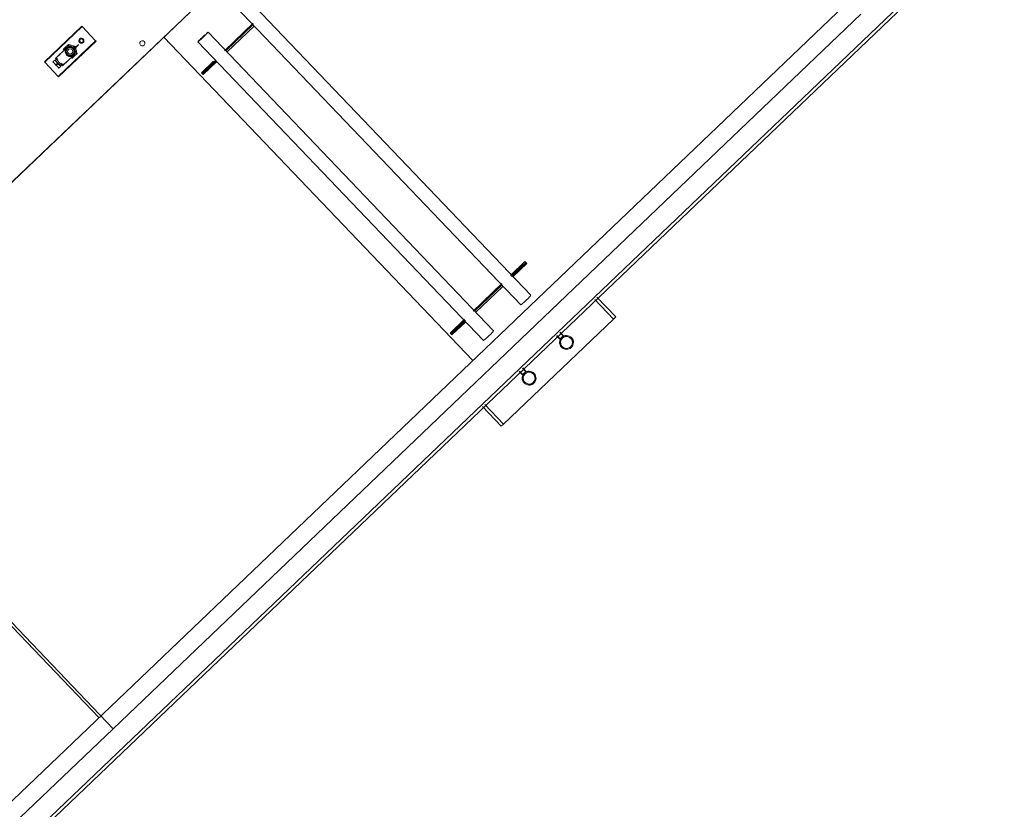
# Model space of a CAD drawing. Header units: metres. Extents: x 135583 to 135939, y 457896 to 458258.
# Tile 250 of 256: x 135774.35 to 135776.25, y 457946.32 to 457947.85. Entities that reach past the tile are written whole.
import ezdxf

# ---------------------------------------------------------------- set-up
doc = ezdxf.new("R2010")
doc.units = ezdxf.units.M
doc.layers.add('NIEUWE INSTALLATIE', color=250, linetype='Continuous', lineweight=0)

msp = doc.modelspace()

# ---------------------------------------------------------------- linework, layer by layer
at = {"layer": 'NIEUWE INSTALLATIE'}
for p, q in [((135774.275, 457947.4762), (135775.0675, 457948.2334)), ((135776.1957, 457948.1151), (135771.8576, 457943.9701)), ((135776.2468, 457948.0616), (135771.9087, 457943.9166)), ((135771.9128, 457943.9122), (135776.2509, 457948.0572)), ((135774.8758, 457948.0503), (135774.3205, 457947.5198)), ((135775.3356, 457947.3121), (135774.7835, 457947.89)), ((135774.764, 457947.8714), (135775.3162, 457947.2935)), ((135775.9735, 457947.8554), (135774.5275, 457946.4737)), ((135774.467, 457947.8326), (135774.3947, 457947.7635)), ((135774.3954, 457947.7628), (135774.4677, 457947.8319)), ((135774.4939, 457947.8044), (135774.4677, 457947.8319)), ((135774.7428, 457947.7849), (135774.7985, 457947.8382)), ((135774.7981, 457947.8349), (135774.7461, 457947.7851)), ((135774.7481, 457947.783), (135774.8002, 457947.8327)), ((135774.7981, 457947.8349), (135774.8002, 457947.8327)), ((135774.4216, 457947.7353), (135774.4939, 457947.8044)), ((135774.4223, 457947.7346), (135774.4946, 457947.8037)), ((135774.6256, 457947.8113), (135775.2232, 457947.1859)), ((135775.2633, 457947.243), (135774.7112, 457947.8209)), ((135774.4377, 457947.7908), (135774.4161, 457947.7701)), ((135774.4377, 457947.7908), (135774.4381, 457947.7905)), ((135774.4381, 457947.7905), (135774.4377, 457947.7908)), ((135774.4609, 457947.7967), (135774.4526, 457947.7888)), ((135774.4606, 457947.7961), (135774.4527, 457947.7885)), ((135774.6917, 457947.8023), (135775.2439, 457947.2244)), ((135774.7461, 457947.7851), (135774.7481, 457947.783)), ((135774.4119, 457947.764), (135774.4149, 457947.7669)), ((135774.4149, 457947.7669), (135774.4208, 457947.7608)), ((135774.4178, 457947.7683), (135774.4156, 457947.7662)), ((135774.4178, 457947.7711), (135774.4175, 457947.7715)), ((135774.4251, 457947.778), (135774.4178, 457947.7711)), ((135774.4299, 457947.7556), (135774.4516, 457947.7764)), ((135774.4382, 457947.7643), (135774.431, 457947.7574)), ((135774.4512, 457947.7767), (135774.4516, 457947.7764)), ((135774.4512, 457947.7767), (135774.4516, 457947.7764)), ((135774.6983, 457947.7425), (135774.7216, 457947.7647)), ((135774.7258, 457947.7658), (135774.6998, 457947.7409)), ((135774.7259, 457947.7647), (135774.7004, 457947.7403)), ((135774.7258, 457947.7658), (135774.7279, 457947.7636)), ((135774.3954, 457947.7628), (135774.4216, 457947.7353)), ((135774.4177, 457947.7579), (135774.4208, 457947.7608)), ((135774.4208, 457947.7608), (135774.4267, 457947.7546)), ((135774.4236, 457947.7517), (135774.4267, 457947.7546)), ((135774.426, 457947.7554), (135774.4281, 457947.7574)), ((135774.431, 457947.7574), (135774.4313, 457947.757)), ((135774.7019, 457947.7388), (135774.7279, 457947.7636)), ((135774.6998, 457947.7409), (135774.6983, 457947.7425)), ((135774.7019, 457947.7388), (135774.6998, 457947.7409)), ((135775.2961, 457947.3505), (135775.324, 457947.3772)), ((135775.3261, 457947.375), (135775.2982, 457947.3484)), ((135775.3255, 457947.3756), (135775.2994, 457947.3507)), ((135775.3015, 457947.3486), (135775.3275, 457947.3734)), ((135775.324, 457947.3772), (135775.3255, 457947.3756)), ((135775.3255, 457947.3756), (135775.3275, 457947.3734)), ((135775.2994, 457947.3507), (135775.3015, 457947.3486)), ((135775.2238, 457947.2814), (135775.2796, 457947.3347)), ((135775.2792, 457947.3314), (135775.2271, 457947.2817)), ((135775.2292, 457947.2795), (135775.2813, 457947.3292)), ((135775.2792, 457947.3314), (135775.2813, 457947.3292)), ((135775.4633, 457947.3081), (135775.4996, 457947.2701)), ((135775.4589, 457947.304), (135775.4952, 457947.266)), ((135775.2271, 457947.2817), (135775.2292, 457947.2795)), ((135775.1794, 457947.239), (135775.2073, 457947.2656)), ((135775.2069, 457947.2623), (135775.1809, 457947.2374)), ((135775.2093, 457947.2634), (135775.1815, 457947.2368)), ((135775.1829, 457947.2353), (135775.209, 457947.2601)), ((135775.2069, 457947.2623), (135775.209, 457947.2601)), ((135775.4952, 457947.266), (135775.2827, 457947.0629)), ((135775.1809, 457947.2374), (135775.1794, 457947.239)), ((135775.1829, 457947.2353), (135775.1809, 457947.2374)), ((135775.3851, 457947.2336), (135775.3915, 457947.2269)), ((135775.3922, 457947.2276), (135775.3859, 457947.2342)), ((135775.3916, 457947.2398), (135775.398, 457947.2332)), ((135775.3922, 457947.2276), (135775.398, 457947.2332)), ((135775.3924, 457947.2405), (135775.3987, 457947.2338)), ((135775.3987, 457947.2338), (135775.398, 457947.2332)), ((135775.3915, 457947.2269), (135775.3922, 457947.2276)), ((135775.3128, 457947.1645), (135775.3192, 457947.1579)), ((135775.3199, 457947.1585), (135775.3135, 457947.1652)), ((135775.3192, 457947.1579), (135775.3199, 457947.1585)), ((135775.3193, 457947.1707), (135775.3257, 457947.1641)), ((135775.3199, 457947.1585), (135775.3257, 457947.1641)), ((135775.32, 457947.1714), (135775.3264, 457947.1648)), ((135775.3264, 457947.1648), (135775.3257, 457947.1641)), ((135773.9051, 457947.1179), (135774.5002, 457946.495)), ((135774.5275, 457946.4737), (135773.9087, 457947.1213)), ((135773.9087, 457947.1213), (135774.5275, 457946.4737)), ((135775.2462, 457947.101), (135775.2827, 457947.0629)), ((135775.2419, 457947.0969), (135775.2783, 457947.0587)), ((135774.5275, 457946.4737), (135773.3273, 457945.327))]:
    msp.add_line(p, q, dxfattribs=at)
at = {"layer": 'NIEUWE INSTALLATIE', "flags": 128}
for points in [[(135774.4377, 457947.7908), (135774.4449, 457947.7936), (135774.4519, 457947.7905), (135774.4546, 457947.7834), (135774.4516, 457947.7764)], [(135774.4516, 457947.7764), (135774.4546, 457947.7834), (135774.4519, 457947.7905), (135774.4449, 457947.7936), (135774.4377, 457947.7908)]]:
    msp.add_lwpolyline(points, dxfattribs=at)
at = {"layer": 'NIEUWE INSTALLATIE'}
for radius, start, end in [(0.0075, 133.696, 313.696), (0.012, 13.696, 73.696)]:
    msp.add_arc((135774.4447, 457947.7836), radius, start, end, dxfattribs=at)
for centre, major_axis, ratio, start_param, end_param in [((135774.4677, 457947.8319), (-0.000691, 0.000723), 0.000001, 4.712389, 6.283185), ((135774.4677, 457947.8319), (-0.000691, 0.000723), 0.000001, 0, 1.570796), ((135774.4663, 457947.8043), (-0.00146, 0.00478), 1, 0.466298, 2.037094), ((135774.4663, 457947.8043), (-0.00335, 0.00057), 1, 5.642344, 8.783937), ((135774.4663, 457947.8043), (-0.00386, -0.00318), 1, 3.215207, 4.786003), ((135774.4663, 457947.8043), (-0.00224, -0.00255), 1, 1.48353, 4.625122), ((135774.4663, 457947.8043), (-0.00478, -0.00146), 1, 2.037114, 3.607911), ((135774.4939, 457947.8044), (-0.000691, 0.000723), 0.000001, 3.141593, 4.712389), ((135774.4939, 457947.8044), (-0.000691, 0.000723), 0.000001, 1.570796, 3.141593), ((135774.5843, 457947.7995), (0.00161, 0.00473), 1, 1.090822, 4.232415), ((135774.5843, 457947.7995), (-0.00499, -0.00032), 1, 2.268928, 5.410521), ((135774.7014, 457947.8116), (-0.00972, -0.00929), 0.042553, 4.712388, 6.283185), ((135774.7014, 457947.8116), (-0.00972, -0.00929), 0.042553, 0, 3.141592), ((135774.7014, 457947.8116), (-0.00828, -0.00791), 0.042553, 4.18879, 5.235987), ((135774.7014, 457947.8116), (-0.00828, -0.00791), 0.042553, 1.047197, 1.796277), ((135774.7014, 457947.8116), (-0.00972, -0.00929), 0.042553, 3.141593, 3.92699), ((135774.4447, 457947.7836), (0.0047, 0.00883), 1, 1.251706, 4.393299), ((135774.4447, 457947.7836), (0.00031, 0.00849), 1, 0.799066, 1.846264), ((135774.4447, 457947.7836), (-0.00903, -0.0079), 1, 3.708812, 4.756009), ((135774.4447, 457947.7836), (0.002, 0.0118), 1, 6.163713, 7.210911), ((135774.4447, 457947.7836), (-0.00998, -0.00064), 1, 2.268928, 5.410521), ((135774.4447, 457947.7836), (-0.00714, 0.00627), 1, 3.054326, 6.195919), ((135774.4447, 457947.7836), (-0.00838, 0.00142), 1, 4.595147, 5.642344), ((135774.4447, 457947.7836), (-0.00376, 0.0033), 1, 6.195868, 9.33746), ((135774.4447, 457947.7836), (-0.00563, 0.00495), 1, 3.054326, 6.195919), ((135774.4447, 457947.7836), (-0.00376, 0.0033), 1, 3.054301, 6.195893), ((135774.4447, 457947.7836), (-0.00762, 0.00377), 1, 3.839724, 4.886922), ((135774.4447, 457947.7836), (-0.00029, 0.00849), 1, 3.86969, 4.916887), ((135774.4447, 457947.7836), (-0.0109, -0.005), 1, 2.953407, 3.477006), ((135774.4447, 457947.7836), (-0.012, -0.0009), 1, 2.604326, 3.302458), ((135774.4447, 457947.7836), (-0.0108, 0.0053), 1, 3.316126, 3.839724), ((135774.4663, 457947.8043), (-0.00032, 0.00499), 1, 2.268928, 3.839724), ((135774.423, 457947.7629), (-0.00691, 0.00723), 0.000001, 0, 3.141593), ((135774.4244, 457947.7642), (-0.00691, 0.00723), 0.000001, 5.234976, 6.283185), ((135774.423, 457947.7629), (-0.00131, 0.00482), 1, 0.899307, 2.067855), ((135774.4447, 457947.7836), (-0.0056, 0.0064), 1, 1.090831, 2.138028), ((135774.4447, 457947.7836), (0.00274, 0.00805), 1, 3.185213, 4.232411), ((135774.4447, 457947.7836), (-0.012, 0.0004), 1, 1.846248, 2.369847), ((135774.4447, 457947.7836), (0.0058, 0.0105), 1, 4.057916, 4.406982), ((135774.3954, 457947.7628), (-0.000691, 0.000723), 0.000001, 4.712389, 6.283185), ((135774.3954, 457947.7628), (-0.000691, 0.000723), 0.000001, 0, 1.570796), ((135774.4172, 457947.7573), (-0.00587, 0.00615), 0.000001, 5.585054, 6.304158), ((135774.4172, 457947.7573), (-0.00587, 0.00615), 0.000001, 0, 1.052569), ((135774.4172, 457947.7573), (-0.00587, 0.00615), 0.000001, 1.047198, 2.089307), ((135774.423, 457947.7629), (-0.00449, -0.00221), 1, 0.305433, 1.876229), ((135774.4172, 457947.7573), (-0.00587, 0.00615), 0.000001, 2.094395, 3.141173), ((135774.4172, 457947.7573), (-0.00587, 0.00615), 0.000001, 3.141593, 3.834782), ((135774.4244, 457947.7642), (-0.00656, 0.00687), 0.000001, 3.142936, 4.18879), ((135774.4244, 457947.7642), (-0.00691, 0.00723), 0.000001, 3.144427, 4.18879), ((135774.4216, 457947.7353), (-0.000691, 0.000723), 0.000001, 3.141593, 4.712389), ((135774.4216, 457947.7353), (-0.000691, 0.000723), 0.000001, 1.570796, 3.141593), ((135775.3259, 457947.3028), (-0.00972, -0.00929), 0.042553, 0, 3.141592), ((135775.4952, 457947.266), (-0.00434, -0.00414), 0.000001, 3.141593, 4.712389), ((135775.2536, 457947.2337), (-0.00972, -0.00929), 0.042553, 0, 3.141592), ((135775.4044, 457947.2207), (-0.0007, 0.0114), 1, 5.410572, 8.552165), ((135775.4044, 457947.2207), (-0.0127, 0.0043), 1, 4.232423, 5.80322), ((135775.4044, 457947.2207), (-0.00858, -0.00977), 1, 3.054309, 4.625105), ((135775.398, 457947.2332), (-0.000723, -0.000691), 0.000001, 3.141593, 4.712389), ((135775.4044, 457947.2207), (-0.0089, -0.0101), 1, 4.625071, 6.195868), ((135775.4044, 457947.2207), (-0.0038, 0.0124), 1, 0.466308, 2.037104), ((135775.3922, 457947.2276), (-0.000723, -0.000691), 0.000001, 0.000001, 1.570797), ((135775.4044, 457947.2207), (-0.0103, -0.0051), 1, 0.305484, 3.447077), ((135775.4044, 457947.2207), (-0.013, -0.0008), 1, 2.268928, 3.839724), ((135775.4044, 457947.2207), (-0.0134, -0.0009), 1, 2.268928, 3.839724), ((135775.4044, 457947.2207), (-0.0089, -0.0101), 1, 6.195919, 7.766715), ((135775.4044, 457947.2207), (-0.011, 0.0069), 1, 1.322649, 2.893446), ((135775.3321, 457947.1516), (-0.0101, 0.0089), 1, 6.195868, 7.766664), ((135775.3321, 457947.1516), (0.0042, 0.0123), 1, 1.090805, 2.661601), ((135775.3199, 457947.1585), (-0.000723, -0.000691), 0.000001, 4.712388, 6.283185), ((135775.3321, 457947.1516), (-0.00663, 0.00933), 1, 4.856946, 7.998539), ((135775.3321, 457947.1516), (-0.0101, 0.0089), 1, 4.625123, 6.195919), ((135775.3321, 457947.1516), (0.0061, 0.0115), 1, 5.964085, 7.534881), ((135775.3321, 457947.1516), (-0.00933, -0.00664), 1, 0.144537, 3.286129), ((135775.3257, 457947.1641), (-0.000723, -0.000691), 0.000001, 1.570796, 3.141592), ((135775.3321, 457947.1516), (-0.0038, 0.0124), 1, 3.607901, 5.178697), ((135775.3321, 457947.1516), (-0.0089, -0.0101), 1, 1.483479, 3.054275), ((135775.3321, 457947.1516), (-0.0089, -0.0101), 1, 6.195919, 7.766715), ((135775.3321, 457947.1516), (-0.00858, -0.00977), 1, 6.195919, 7.766715), ((135775.2827, 457947.0629), (-0.00434, -0.00414), 0.000001, 6.283185, 7.853981)]:
    msp.add_ellipse(centre, major_axis=major_axis, ratio=ratio, start_param=start_param, end_param=end_param, dxfattribs=at)
for points in [[(135774.4364, 457947.7923), (135774.4355, 457947.7915), (135774.4338, 457947.7898), (135774.4322, 457947.7883), (135774.4314, 457947.7875)], [(135774.4352, 457947.7863), (135774.4358, 457947.7869), (135774.437, 457947.788), (135774.4382, 457947.7892), (135774.4388, 457947.7897)], [(135774.4364, 457947.7816), (135774.4362, 457947.7824), (135774.4358, 457947.784), (135774.4354, 457947.7856), (135774.4352, 457947.7863)], [(135774.4414, 457947.7971), (135774.4405, 457947.7963), (135774.4389, 457947.7947), (135774.4372, 457947.7931), (135774.4364, 457947.7923)], [(135774.4388, 457947.7897), (135774.4394, 457947.7903), (135774.4406, 457947.7914), (135774.4417, 457947.7926), (135774.4423, 457947.7931)], [(135774.448, 457947.7951), (135774.4469, 457947.7954), (135774.4446, 457947.7961), (135774.4425, 457947.7967), (135774.4414, 457947.7971)], [(135774.4423, 457947.7931), (135774.4431, 457947.7929), (135774.4446, 457947.7924), (135774.4462, 457947.792), (135774.447, 457947.7917)], [(135774.447, 457947.7917), (135774.4478, 457947.7915), (135774.4494, 457947.7911), (135774.451, 457947.7906), (135774.4517, 457947.7904)], [(135774.4547, 457947.7932), (135774.4536, 457947.7935), (135774.4514, 457947.7941), (135774.4491, 457947.7948), (135774.448, 457947.7951)], [(135774.4517, 457947.7904), (135774.4519, 457947.7896), (135774.4523, 457947.788), (135774.4527, 457947.7864), (135774.4529, 457947.7856)], [(135774.4529, 457947.7856), (135774.4531, 457947.7848), (135774.4535, 457947.7832), (135774.4539, 457947.7816), (135774.4541, 457947.7808)], [(135774.4563, 457947.7864), (135774.456, 457947.7876), (135774.4555, 457947.7898), (135774.4549, 457947.7921), (135774.4547, 457947.7932)], [(135774.458, 457947.7797), (135774.4577, 457947.7808), (135774.4571, 457947.7831), (135774.4566, 457947.7853), (135774.4563, 457947.7864)], [(135774.4376, 457947.7768), (135774.4374, 457947.7776), (135774.437, 457947.7792), (135774.4366, 457947.7808), (135774.4364, 457947.7816)], [(135774.4423, 457947.7754), (135774.4415, 457947.7757), (135774.4399, 457947.7761), (135774.4383, 457947.7766), (135774.4376, 457947.7768)], [(135774.447, 457947.7741), (135774.4462, 457947.7743), (135774.4447, 457947.7747), (135774.4431, 457947.7752), (135774.4423, 457947.7754)], [(135774.4505, 457947.7774), (135774.4499, 457947.7769), (135774.4487, 457947.7757), (135774.4476, 457947.7746), (135774.447, 457947.7741)], [(135774.4479, 457947.7701), (135774.4488, 457947.7709), (135774.4504, 457947.7725), (135774.4521, 457947.7741), (135774.4529, 457947.7749)], [(135774.4541, 457947.7808), (135774.4535, 457947.7803), (135774.4523, 457947.7792), (135774.4511, 457947.778), (135774.4505, 457947.7774)], [(135774.4529, 457947.7749), (135774.4538, 457947.7757), (135774.4555, 457947.7773), (135774.4571, 457947.7789), (135774.458, 457947.7797)], [(135774.4119, 457947.764), (135774.4117, 457947.7638), (135774.4114, 457947.7636), (135774.4113, 457947.7635), (135774.4113, 457947.7635)], [(135774.4113, 457947.7635), (135774.4113, 457947.7635), (135774.4114, 457947.7636), (135774.4117, 457947.7638), (135774.4119, 457947.764)], [(135774.4119, 457947.764), (135774.4122, 457947.7633), (135774.4129, 457947.7621), (135774.4137, 457947.7609), (135774.4142, 457947.7604)], [(135774.4142, 457947.7604), (135774.4147, 457947.7599), (135774.4158, 457947.759), (135774.4171, 457947.7582), (135774.4177, 457947.7579)], [(135774.4177, 457947.7579), (135774.418, 457947.7572), (135774.4187, 457947.7559), (135774.4196, 457947.7548), (135774.4201, 457947.7543)], [(135774.4201, 457947.7543), (135774.4206, 457947.7538), (135774.4217, 457947.7528), (135774.4229, 457947.7521), (135774.4236, 457947.7517)], [(135774.4236, 457947.7517), (135774.4234, 457947.7515), (135774.4232, 457947.7513), (135774.4231, 457947.7512), (135774.423, 457947.7512)], [(135774.423, 457947.7512), (135774.4231, 457947.7512), (135774.4232, 457947.7513), (135774.4234, 457947.7515), (135774.4236, 457947.7517)]]:
    msp.add_open_spline(points, degree=3, dxfattribs=at)

doc.saveas('drawing.dxf')
